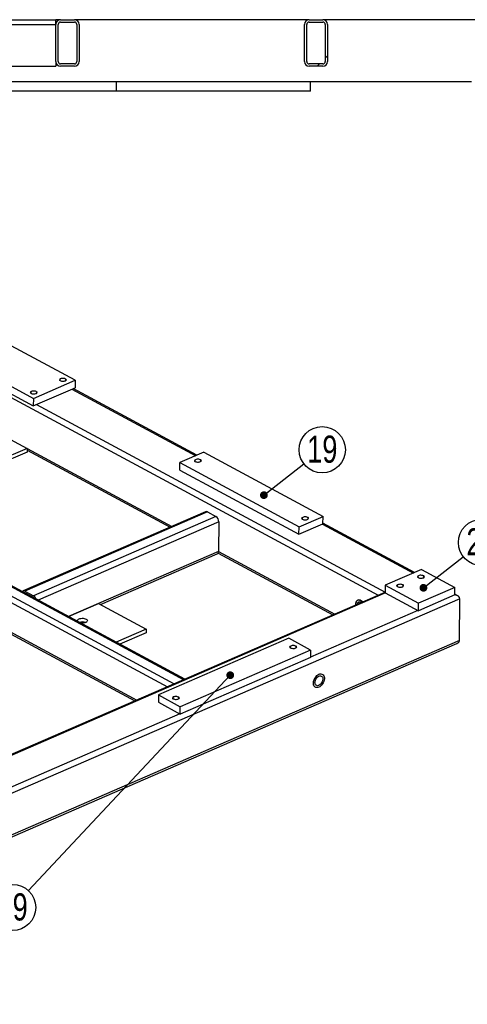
# Model space of a CAD drawing. Header units: millimetres. Extents: x 5 to 3649, y 4 to 418.
# Tile 75 of 105: x 2843 to 2901, y 75 to 202. Entities that reach past the tile are written whole.
import ezdxf

# ---------------------------------------------------------------- set-up
doc = ezdxf.new("R2010")
doc.units = ezdxf.units.MM
doc.layers.add('NOTES', color=6, linetype='Continuous')
doc.layers.add('TRAIT-FINS', color=9, linetype='Continuous')
doc.layers.add('TRAIT-FORT', color=4, linetype='Continuous', lineweight=25)
doc.styles.add('SLDTEXTSTYLE0', font='TXT', dxfattribs={"width": 0.75})
doc.dimstyles.new('SLDDIMSTYLE6', dxfattribs={"dimtxt": 0.18, "dimasz": 1, "dimexe": 0, "dimexo": 0.0625, "dimgap": 0, "dimtad": 0, "dimtih": 1, "dimtoh": 1, "dimdec": 0, "dimrnd": 1e-09, "dimzin": 0, "dimdsep": 46, "dimtxsty": 'Standard', "dimblk1": 'DOT', "dimblk2": 'DOT', "dimsah": 1, "dimcen": 0.09, "dimadec": 0, "dimazin": 0, "dimtfac": 1, "dimtdec": 0, "dimtofl": 0, "dimtmove": 0, "dimatfit": 3, "dimldrblk": 'DOT', "dimfxl": 1, "dimfrac": 2, "dimtolj": 1, "dimtzin": 0, "dimarcsym": 0})
pattern_1 = [(45, (2445.168, 2.409), (-13.4704, 13.4704), []), (45, (2449.659, 2.409), (-13.4704, 13.4704), []), (45, (2454.149, 2.409), (-13.4704, 13.4704), []), (45, (2458.639, 2.409), (-13.4704, 13.4704), [])]

# ---------------------------------------------------------------- blocks, each defined once
blk = doc.blocks.new('SW_NOTE_155')
at = {"layer": 'NOTES', "color": 0}
blk.add_circle((2.35, 1.83), 2.98, dxfattribs=at)
at = {"layer": 'NOTES', "color": 0, "insert": (2.36, 3.65), "char_height": 3.5, "attachment_point": 2, "style": 'SLDTEXTSTYLE0'}
blk.add_mtext('19', dxfattribs=at)
blk = doc.blocks.new('_Dot')
at = {"color": 0, "linetype": 'ByBlock', "lineweight": -2}
blk.add_line((-0.5, 0), (-1, 0), dxfattribs=at)
at = {"color": 0, "linetype": 'ByBlock', "const_width": 0.5}
blk.add_lwpolyline([(-0.25, 0, 1), (0.25, 0, 1)], format="xyb", close=True, dxfattribs=at)
blk = doc.blocks.new('SW_NOTE_157')
at = {"layer": 'NOTES', "color": 0}
blk.add_circle((2.35, 1.84), 2.98, dxfattribs=at)
at = {"layer": 'NOTES', "color": 0, "insert": (2.36, 3.66), "char_height": 3.5, "attachment_point": 2, "style": 'SLDTEXTSTYLE0'}
blk.add_mtext('22', dxfattribs=at)
blk = doc.blocks.new('SW_NOTE_158')
at = {"layer": 'NOTES', "color": 0}
blk.add_circle((-2.04, -2.18), 2.98, dxfattribs=at)
at = {"layer": 'NOTES', "color": 0, "insert": (-2.03, -0.36), "char_height": 3.5, "attachment_point": 2, "style": 'SLDTEXTSTYLE0'}
blk.add_mtext('19', dxfattribs=at)

msp = doc.modelspace()

# ---------------------------------------------------------------- hatches: boundary and pattern name
at = {"layer": 'TRAIT-FINS'}
h = msp.add_hatch(dxfattribs=at)
h.set_pattern_fill('DIN 201 ACIER ET FONTE', color=256, style=0, pattern_type=2)
h.set_pattern_definition(pattern_1)
edge = h.paths.add_edge_path(flags=0)
edge.add_arc((2850.120573, 196.755709), 0.6, 270, 360)
edge.add_line((2850.720573, 196.755709), (2850.720573, 201.555709))
edge.add_arc((2850.120573, 201.555709), 0.6, 0, 90)
edge.add_line((2850.120573, 202.155709), (2848.320573, 202.155709))
edge.add_arc((2848.320573, 201.555709), 0.6, 90, 180)
edge.add_line((2847.720573, 201.555709), (2847.720573, 196.755709))
edge.add_arc((2848.320573, 196.755709), 0.6, 180, 270)
edge.add_line((2848.320573, 196.155709), (2850.120573, 196.155709))
edge = h.paths.add_edge_path(flags=0)
edge.add_line((2850.420573, 201.555709), (2850.420573, 196.755709))
edge.add_arc((2850.120573, 196.755709), 0.3, 270, 360, ccw=False)
edge.add_line((2850.120573, 196.455709), (2848.320573, 196.455709))
edge.add_arc((2848.320573, 196.755709), 0.3, 180, 270, ccw=False)
edge.add_line((2848.020573, 196.755709), (2848.020573, 201.555709))
edge.add_arc((2848.320573, 201.555709), 0.3, 90, 180, ccw=False)
edge.add_line((2848.320573, 201.855709), (2850.120573, 201.855709))
edge.add_arc((2850.120573, 201.555709), 0.3, 0, 90, ccw=False)
h = msp.add_hatch(dxfattribs=at)
h.set_pattern_fill('DIN 201 ACIER ET FONTE', color=256, style=0, pattern_type=2)
h.set_pattern_definition(pattern_1)
edge = h.paths.add_edge_path(flags=0)
edge.add_arc((2882.120573, 196.755709), 0.6, 270, 360)
edge.add_line((2882.720573, 196.755709), (2882.720573, 201.555709))
edge.add_arc((2882.120573, 201.555709), 0.6, 0, 90)
edge.add_line((2882.120573, 202.155709), (2880.320573, 202.155709))
edge.add_arc((2880.320573, 201.555709), 0.6, 90, 180)
edge.add_line((2879.720573, 201.555709), (2879.720573, 196.755709))
edge.add_arc((2880.320573, 196.755709), 0.6, 180, 270)
edge.add_line((2880.320573, 196.155709), (2882.120573, 196.155709))
edge = h.paths.add_edge_path(flags=0)
edge.add_line((2882.420573, 201.555709), (2882.420573, 196.755709))
edge.add_arc((2882.120573, 196.755709), 0.3, 270, 360, ccw=False)
edge.add_line((2882.120573, 196.455709), (2880.320573, 196.455709))
edge.add_arc((2880.320573, 196.755709), 0.3, 180, 270, ccw=False)
edge.add_line((2880.020573, 196.755709), (2880.020573, 201.555709))
edge.add_arc((2880.320573, 201.555709), 0.3, 90, 180, ccw=False)
edge.add_line((2880.320573, 201.855709), (2882.120573, 201.855709))
edge.add_arc((2882.120573, 201.555709), 0.3, 0, 90, ccw=False)

# ---------------------------------------------------------------- linework, layer by layer
at = {"layer": 'TRAIT-FINS', "lineweight": 18, "flags": 128}
for points in [[(2848.938171, 155.579175), (2848.786437, 155.535965), (2848.61112, 155.524498), (2848.438911, 155.546522), (2848.296026, 155.598683), (2848.20422, 155.673039), (2848.177468, 155.758272), (2848.219843, 155.841405), (2848.324894, 155.909782), (2848.476628, 155.952992), (2848.651945, 155.964459), (2848.824155, 155.942435), (2848.967039, 155.890274), (2849.058846, 155.815917), (2849.085598, 155.730685), (2849.043222, 155.647552), (2848.938171, 155.579175)], [(2845.180501, 153.946261), (2845.028767, 153.90305), (2844.85345, 153.891584), (2844.68124, 153.913608), (2844.538356, 153.965768), (2844.446549, 154.040125), (2844.419797, 154.125358), (2844.462172, 154.208491), (2844.567224, 154.276867), (2844.718958, 154.320078), (2844.894275, 154.331545), (2845.066484, 154.309521), (2845.209369, 154.25736), (2845.301175, 154.183003), (2845.327927, 154.097771), (2845.285552, 154.014638), (2845.180501, 153.946261)], [(2866.324193, 145.161375), (2866.172459, 145.118164), (2865.997142, 145.106698), (2865.824933, 145.128721), (2865.682048, 145.180882), (2865.590242, 145.255239), (2865.56349, 145.340472), (2865.605865, 145.423605), (2865.710916, 145.491981), (2865.86265, 145.535192), (2866.037967, 145.546658), (2866.210176, 145.524635), (2866.353061, 145.472474), (2866.444867, 145.398117), (2866.47162, 145.312884), (2866.429244, 145.229752), (2866.324193, 145.161375)], [(2880.122929, 137.72273), (2879.971195, 137.67952), (2879.795878, 137.668053), (2879.623668, 137.690077), (2879.480784, 137.742238), (2879.388977, 137.816594), (2879.362225, 137.901827), (2879.404601, 137.98496), (2879.509652, 138.053337), (2879.661386, 138.096547), (2879.836703, 138.108014), (2880.008912, 138.08599), (2880.151797, 138.033829), (2880.243603, 137.959473), (2880.270355, 137.87424), (2880.22798, 137.791107), (2880.122929, 137.72273)], [(2895.041088, 130.203283), (2894.889354, 130.160072), (2894.714037, 130.148606), (2894.541827, 130.17063), (2894.398943, 130.22279), (2894.307136, 130.297147), (2894.280384, 130.38238), (2894.32276, 130.465513), (2894.427811, 130.533889), (2894.579545, 130.5771), (2894.754862, 130.588567), (2894.927071, 130.566543), (2895.069956, 130.514382), (2895.161762, 130.440025), (2895.188514, 130.354792), (2895.146139, 130.27166), (2895.041088, 130.203283)], [(2892.357038, 129.036916), (2892.205303, 128.993705), (2892.029987, 128.982239), (2891.857777, 129.004262), (2891.714893, 129.056423), (2891.623086, 129.13078), (2891.596334, 129.216013), (2891.638709, 129.299146), (2891.743761, 129.367522), (2891.895495, 129.410733), (2892.070812, 129.422199), (2892.243021, 129.400176), (2892.385905, 129.348015), (2892.477712, 129.273658), (2892.504464, 129.188425), (2892.462089, 129.105292), (2892.357038, 129.036916)], [(2878.58428, 121.141147), (2878.432546, 121.097936), (2878.257229, 121.08647), (2878.085019, 121.108494), (2877.942135, 121.160654), (2877.850328, 121.235011), (2877.823576, 121.320244), (2877.865951, 121.403377), (2877.971003, 121.471753), (2878.122737, 121.514964), (2878.298054, 121.526431), (2878.470263, 121.504407), (2878.613147, 121.452246), (2878.704954, 121.377889), (2878.731706, 121.292657), (2878.689331, 121.209524), (2878.58428, 121.141147)], [(2863.486497, 114.580331), (2863.334763, 114.53712), (2863.159446, 114.525654), (2862.987236, 114.547678), (2862.844352, 114.599838), (2862.752545, 114.674195), (2862.725793, 114.759428), (2862.768169, 114.842561), (2862.87322, 114.910938), (2863.024954, 114.954148), (2863.200271, 114.965615), (2863.37248, 114.943591), (2863.515365, 114.89143), (2863.607171, 114.817073), (2863.633923, 114.731841), (2863.591548, 114.648708), (2863.486497, 114.580331)]]:
    msp.add_lwpolyline(points, dxfattribs=at)
at = {"layer": 'TRAIT-FORT', "lineweight": 25}
for p, q in [((2835.720573, 202.155709), (2847.720573, 202.155709)), ((2848.320573, 202.155709), (2847.720573, 202.155709)), ((2847.720573, 201.555709), (2847.720573, 202.155709)), ((2848.320573, 202.155709), (2850.120573, 202.155709)), ((2848.320573, 201.855709), (2850.120573, 201.855709)), ((2880.320573, 202.155709), (2850.120573, 202.155709)), ((2880.320573, 202.155709), (2882.120573, 202.155709)), ((2880.320573, 201.855709), (2882.120573, 201.855709)), ((2904.720541, 202.155709), (2882.120573, 202.155709)), ((2835.720573, 201.555709), (2847.720573, 201.555709)), ((2847.720573, 196.755709), (2847.720573, 201.555709)), ((2848.020573, 196.755709), (2848.020573, 201.555709)), ((2850.420573, 201.555709), (2850.420573, 196.755709)), ((2850.720573, 201.555709), (2850.720573, 196.755709)), ((2879.720573, 196.755709), (2879.720573, 201.555709)), ((2880.020573, 196.755709), (2880.020573, 201.555709)), ((2882.420573, 201.555709), (2882.420573, 196.755709)), ((2882.720573, 201.555709), (2882.720573, 196.755709)), ((2847.720573, 196.755709), (2847.720573, 196.155709)), ((2812.720541, 196.155709), (2847.720573, 196.155709)), ((2850.120573, 196.455709), (2848.320573, 196.455709)), ((2850.120573, 196.155709), (2848.320573, 196.155709)), ((2882.120573, 196.455709), (2880.320573, 196.455709)), ((2882.120573, 196.155709), (2880.320573, 196.155709)), ((2855.520541, 194.155709), (2812.720541, 194.155709)), ((2855.520541, 192.955709), (2855.520541, 194.155709)), ((2880.520541, 194.155709), (2855.520541, 194.155709)), ((2901.220541, 194.155709), (2880.520541, 194.155709)), ((2880.520541, 192.955709), (2880.520541, 194.155709)), ((2855.520541, 192.955709), (2836.920541, 192.955709)), ((2880.520541, 192.955709), (2855.520541, 192.955709)), ((2850.203344, 155.681131), (2834.871416, 163.946291)), ((2829.503315, 161.613557), (2844.835244, 153.348396)), ((2829.492612, 160.659485), (2844.82454, 152.394324)), ((2837.950484, 155.620081), (2889.222897, 127.980066)), ((2844.835244, 153.348396), (2850.203344, 155.681131)), ((2850.203344, 155.681131), (2850.192641, 154.727059)), ((2844.82454, 152.394324), (2850.192641, 154.727059)), ((2849.790033, 154.552104), (2865.741354, 145.95304)), ((2865.884881, 146.01541), (2849.93356, 154.614474)), ((2844.835244, 153.348396), (2844.82454, 152.394324)), ((2845.227148, 152.56928), (2890.11399, 128.371609)), ((2837.889831, 150.213675), (2844.022603, 146.907611)), ((2837.889831, 150.213675), (2862.67269, 136.853692)), ((2844.017251, 146.430575), (2835.9651, 142.931473)), ((2844.022603, 146.907611), (2835.970452, 143.408509)), ((2844.022603, 146.907611), (2844.017251, 146.430575)), ((2844.020064, 146.681309), (2862.438855, 136.752078)), ((2866.794287, 146.410597), (2863.707629, 145.069275)), ((2866.794287, 146.410597), (2882.126216, 138.145437)), ((2863.696926, 144.115203), (2863.707629, 145.069275)), ((2863.707629, 145.069275), (2879.039558, 136.804114)), ((2812.842105, 143.601454), (2862.976869, 116.574725)), ((2814.049928, 144.126319), (2864.184691, 117.099591)), ((2864.328218, 117.161961), (2814.303407, 144.129416)), ((2863.696926, 144.115203), (2879.028854, 135.850043)), ((2812.434146, 142.949463), (2862.081345, 116.185571)), ((2812.391332, 139.133177), (2858.138019, 114.471979)), ((2812.535109, 138.827999), (2857.904184, 114.370365)), ((2867.009459, 138.738256), (2843.523998, 128.532533)), ((2867.232202, 138.71503), (2843.746741, 128.509307)), ((2867.232202, 138.71503), (2868.336101, 138.119939)), ((2868.336101, 138.119939), (2844.850639, 127.914216)), ((2868.698715, 137.444539), (2845.447089, 127.34043)), ((2868.698715, 137.444539), (2868.655901, 133.628252)), ((2879.028854, 135.850043), (2882.115512, 137.191365)), ((2879.039558, 136.804114), (2882.126216, 138.145437)), ((2882.048411, 137.162206), (2893.76812, 130.844326)), ((2882.115512, 137.191365), (2882.126216, 138.145437)), ((2893.911646, 130.906697), (2882.116342, 137.265328)), ((2879.028854, 135.850043), (2879.039558, 136.804114)), ((2868.655901, 133.628252), (2849.347601, 125.237735)), ((2853.465458, 126.790706), (2868.505326, 133.326355)), ((2868.609322, 133.425692), (2883.402683, 125.450864)), ((2868.655901, 133.628252), (2883.636518, 125.552478)), ((2894.821052, 131.301884), (2890.123965, 129.260741)), ((2894.821052, 131.301884), (2899.113992, 128.987639)), ((2889.776416, 128.220601), (2768.24185, 75.407157)), ((2890.174589, 128.273609), (2768.36512, 75.340704)), ((2844.847964, 127.675698), (2843.744065, 128.270789)), ((2843.746741, 128.509307), (2844.850639, 127.914216)), ((2843.803864, 128.238553), (2843.79124, 128.233067)), ((2890.123965, 129.260741), (2890.113261, 128.306669)), ((2890.113261, 128.306669), (2894.406201, 125.992424)), ((2890.123965, 129.260741), (2894.416905, 126.946496)), ((2899.113992, 128.987639), (2894.416905, 126.946496)), ((2899.103289, 128.033567), (2899.113992, 128.987639)), ((2899.740082, 127.537024), (2766.879593, 69.801844)), ((2849.347601, 125.237735), (2853.222591, 126.921631)), ((2853.222591, 126.921631), (2859.355362, 123.615567)), ((2899.103289, 128.033567), (2894.406201, 125.992424)), ((2894.406201, 125.992424), (2894.416905, 126.946496)), ((2899.461111, 127.915082), (2899.104119, 128.10753)), ((2899.679429, 122.130618), (2899.740082, 127.537024)), ((2894.344873, 126.025485), (2880.516914, 120.016477)), ((2886.338388, 126.8155), (2886.340849, 126.727658)), ((2859.355362, 123.615567), (2855.480373, 121.931671)), ((2859.350011, 123.138531), (2855.967937, 121.668834)), ((2859.355362, 123.615567), (2859.350011, 123.138531)), ((2899.679429, 122.130618), (2766.81894, 64.395438)), ((2877.705869, 122.431335), (2860.930555, 115.141539)), ((2880.526944, 120.910545), (2877.705869, 122.431335)), ((2766.828442, 64.163103), (2899.368777, 121.759158)), ((2880.526944, 120.910545), (2863.75163, 113.62075)), ((2880.526944, 120.910545), (2880.516241, 119.956474)), ((2880.516241, 119.956474), (2863.740927, 112.666678)), ((2860.930555, 115.141539), (2860.919852, 114.187468)), ((2860.930555, 115.141539), (2863.75163, 113.62075)), ((2860.919852, 114.187468), (2863.740927, 112.666678)), ((2863.740927, 112.666678), (2863.75163, 113.62075)), ((2863.679599, 112.699739), (2802.276848, 86.016871))]:
    msp.add_line(p, q, dxfattribs=at)
at = {"layer": 'TRAIT-FORT', "lineweight": 25, "flags": 128}
for points in [[(2848.892175, 155.603971), (2848.964654, 155.646741), (2849.007534, 155.698196), (2849.017004, 155.753763), (2848.992223, 155.808505), (2848.935393, 155.857558), (2848.851564, 155.896564), (2848.748185, 155.922056), (2848.63444, 155.931769), (2848.520437, 155.924841), (2848.416305, 155.901887), (2848.331297, 155.864947), (2848.272967, 155.817302), (2848.246496, 155.763186), (2848.254238, 155.707409), (2848.295504, 155.654925), (2848.366628, 155.610398), (2848.461289, 155.577785), (2848.571078, 155.559984), (2848.686238, 155.558575), (2848.796537, 155.573685), (2848.892175, 155.603971)], [(2845.134505, 153.971057), (2845.206984, 154.013827), (2845.249863, 154.065282), (2845.259333, 154.120849), (2845.234553, 154.175591), (2845.177723, 154.224644), (2845.093894, 154.26365), (2844.990514, 154.289142), (2844.87677, 154.298855), (2844.762766, 154.291927), (2844.658635, 154.268973), (2844.573627, 154.232032), (2844.515296, 154.184388), (2844.488826, 154.130272), (2844.496567, 154.074495), (2844.537834, 154.022011), (2844.608957, 153.977484), (2844.703619, 153.944871), (2844.813407, 153.927069), (2844.928568, 153.925661), (2845.038867, 153.940771), (2845.134505, 153.971057)], [(2866.278197, 145.18617), (2866.350676, 145.228941), (2866.393556, 145.280395), (2866.403026, 145.335963), (2866.378245, 145.390705), (2866.321415, 145.439758), (2866.237586, 145.478763), (2866.134207, 145.504255), (2866.020462, 145.513969), (2865.906459, 145.507041), (2865.802327, 145.484087), (2865.717319, 145.447146), (2865.658988, 145.399501), (2865.632518, 145.345386), (2865.64026, 145.289608), (2865.681526, 145.237125), (2865.75265, 145.192598), (2865.847311, 145.159985), (2865.9571, 145.142183), (2866.07226, 145.140775), (2866.182559, 145.155885), (2866.278197, 145.18617)], [(2880.076933, 137.747526), (2880.149412, 137.790296), (2880.192291, 137.841751), (2880.201761, 137.897318), (2880.176981, 137.95206), (2880.120151, 138.001113), (2880.036322, 138.040119), (2879.932942, 138.065611), (2879.819198, 138.075324), (2879.705194, 138.068396), (2879.601063, 138.045442), (2879.516055, 138.008502), (2879.457724, 137.960857), (2879.431254, 137.906741), (2879.438995, 137.850964), (2879.480262, 137.79848), (2879.551385, 137.753953), (2879.646047, 137.72134), (2879.755835, 137.703539), (2879.870996, 137.70213), (2879.981295, 137.71724), (2880.076933, 137.747526)], [(2894.995092, 130.228078), (2895.067571, 130.270849), (2895.11045, 130.322304), (2895.11992, 130.377871), (2895.09514, 130.432613), (2895.03831, 130.481666), (2894.954481, 130.520672), (2894.851101, 130.546164), (2894.737357, 130.555877), (2894.623353, 130.548949), (2894.519222, 130.525995), (2894.434214, 130.489054), (2894.375883, 130.44141), (2894.349413, 130.387294), (2894.357155, 130.331517), (2894.398421, 130.279033), (2894.469544, 130.234506), (2894.564206, 130.201893), (2894.673995, 130.184091), (2894.789155, 130.182683), (2894.899454, 130.197793), (2894.995092, 130.228078)], [(2843.744065, 128.270789), (2843.70812, 128.285556), (2843.685801, 128.289908)], [(2892.311042, 129.061711), (2892.383521, 129.104482), (2892.4264, 129.155936), (2892.43587, 129.211503), (2892.411089, 129.266246), (2892.35426, 129.315299), (2892.270431, 129.354304), (2892.167051, 129.379796), (2892.053306, 129.38951), (2891.939303, 129.382582), (2891.835171, 129.359628), (2891.750164, 129.322687), (2891.691833, 129.275042), (2891.665363, 129.220927), (2891.673104, 129.165149), (2891.71437, 129.112665), (2891.785494, 129.068139), (2891.880156, 129.035526), (2891.989944, 129.017724), (2892.105104, 129.016316), (2892.215404, 129.031426), (2892.311042, 129.061711)], [(2844.905953, 127.632147), (2844.883805, 127.651765), (2844.847964, 127.675698)], [(2886.340849, 126.727658), (2886.338388, 126.8155), (2886.351074, 126.962986), (2886.385255, 127.093628), (2886.43977, 127.202977), (2886.512761, 127.28731), (2886.601742, 127.343755), (2886.703684, 127.370389), (2886.815115, 127.366306), (2886.93224, 127.331645), (2887.05107, 127.267585), (2887.16756, 127.176309), (2887.230461, 127.114243)], [(2887.230461, 127.114243), (2887.16756, 127.176309), (2887.05107, 127.267585), (2886.93224, 127.331645), (2886.815115, 127.366306), (2886.703684, 127.370389), (2886.601742, 127.343755), (2886.512761, 127.28731), (2886.43977, 127.202977), (2886.385255, 127.093628), (2886.351074, 126.962986), (2886.338388, 126.8155)], [(2850.57071, 124.57838), (2850.533884, 124.624531), (2850.508447, 124.692728), (2850.514846, 124.761692), (2850.552761, 124.827964), (2850.620289, 124.888223), (2850.714046, 124.939445), (2850.82933, 124.979062), (2850.960359, 125.005088), (2851.100563, 125.016218), (2851.242913, 125.011894), (2851.38027, 124.992332), (2851.505746, 124.958514), (2851.613049, 124.912134)], [(2851.613049, 124.912134), (2851.696799, 124.85552), (2851.752797, 124.791509), (2851.778234, 124.723312), (2851.771834, 124.654348), (2851.73392, 124.588076), (2851.666391, 124.527818), (2851.572634, 124.476596), (2851.457351, 124.436978), (2851.326322, 124.410952), (2851.186117, 124.399822), (2851.043768, 124.404146), (2850.906411, 124.423708), (2850.815564, 124.446384)], [(2878.538284, 121.165943), (2878.610763, 121.208713), (2878.653642, 121.260168), (2878.663112, 121.315735), (2878.638332, 121.370477), (2878.581502, 121.41953), (2878.497673, 121.458536), (2878.394293, 121.484028), (2878.280548, 121.493741), (2878.166545, 121.486813), (2878.062413, 121.463859), (2877.977406, 121.426918), (2877.919075, 121.379274), (2877.892605, 121.325158), (2877.900346, 121.269381), (2877.941612, 121.216897), (2878.012736, 121.17237), (2878.107398, 121.139757), (2878.217186, 121.121955), (2878.332347, 121.120547), (2878.442646, 121.135657), (2878.538284, 121.165943)], [(2881.601782, 117.795655), (2881.731085, 117.837699), (2881.855667, 117.849883), (2881.971284, 117.831792), (2882.073999, 117.784042), (2882.160314, 117.708259), (2882.22729, 117.607023), (2882.272646, 117.483783), (2882.294838, 117.342734), (2882.29311, 117.18868), (2882.26752, 117.026868), (2882.218941, 116.862807), (2882.149026, 116.702085), (2882.060156, 116.550174), (2881.955358, 116.412248), (2881.838201, 116.293004), (2881.712673, 116.196502), (2881.583051, 116.126029), (2881.453747, 116.083985), (2881.329166, 116.0718), (2881.213549, 116.089891), (2881.110834, 116.137642), (2881.024519, 116.213425), (2880.957543, 116.314661), (2880.912186, 116.437901), (2880.889994, 116.57895), (2880.891723, 116.733003), (2880.917312, 116.894816), (2880.965892, 117.058877), (2881.035807, 117.219599), (2881.124676, 117.37151), (2881.229474, 117.509435), (2881.346632, 117.62868), (2881.472159, 117.725181), (2881.601782, 117.795655)], [(2881.601782, 117.795655), (2881.731085, 117.837699), (2881.855667, 117.849883), (2881.971284, 117.831792), (2882.073999, 117.784042), (2882.160314, 117.708259), (2882.22729, 117.607023), (2882.272646, 117.483783), (2882.294838, 117.342734), (2882.29311, 117.18868), (2882.26752, 117.026868), (2882.218941, 116.862807), (2882.149026, 116.702085), (2882.060156, 116.550174), (2881.955358, 116.412248), (2881.838201, 116.293004), (2881.712673, 116.196502), (2881.583051, 116.126029), (2881.453747, 116.083985), (2881.329166, 116.0718), (2881.213549, 116.089891), (2881.110834, 116.137642), (2881.024519, 116.213425), (2880.957543, 116.314661), (2880.912186, 116.437901), (2880.889994, 116.57895), (2880.891723, 116.733003), (2880.917312, 116.894816), (2880.965892, 117.058877), (2881.035807, 117.219599), (2881.124676, 117.37151), (2881.229474, 117.509435), (2881.346632, 117.62868), (2881.472159, 117.725181), (2881.601782, 117.795655)], [(2881.599106, 117.557137), (2881.707135, 117.590208), (2881.809801, 117.593852), (2881.902301, 117.567896), (2881.980312, 117.513555), (2882.040185, 117.43337), (2882.079122, 117.33109), (2882.0953, 117.211498), (2882.087964, 117.080185), (2882.057456, 116.943292), (2882.005204, 116.80722), (2881.933651, 116.67833), (2881.846141, 116.562651), (2881.746768, 116.465591), (2881.640178, 116.391688), (2881.531354, 116.344398), (2881.425385, 116.325932), (2881.327227, 116.337154), (2881.241468, 116.377539), (2881.17212, 116.445199), (2881.122424, 116.536969), (2881.094704, 116.648559), (2881.090257, 116.774752), (2881.10929, 116.909645), (2881.150914, 117.046933), (2881.213182, 117.180195), (2881.293182, 117.3032), (2881.387174, 117.410197), (2881.490764, 117.496183), (2881.599106, 117.557137)], [(2863.440501, 114.605127), (2863.51298, 114.647897), (2863.555859, 114.699352), (2863.565329, 114.754919), (2863.540549, 114.809661), (2863.483719, 114.858714), (2863.39989, 114.89772), (2863.29651, 114.923212), (2863.182766, 114.932925), (2863.068762, 114.925997), (2862.964631, 114.903043), (2862.879623, 114.866102), (2862.821292, 114.818458), (2862.794822, 114.764342), (2862.802564, 114.708565), (2862.84383, 114.656081), (2862.914953, 114.611554), (2863.009615, 114.578941), (2863.119404, 114.56114), (2863.234564, 114.559731), (2863.344863, 114.574841), (2863.440501, 114.605127)]]:
    msp.add_lwpolyline(points, dxfattribs=at)
at = {"layer": 'TRAIT-FORT', "lineweight": 25}
for centre, radius, start, end in [((2848.320573, 201.555709), 0.6, 90, 180), ((2848.320573, 201.555709), 0.3, 90, 180), ((2850.120573, 201.555709), 0.6, 360, 90), ((2850.120573, 201.555709), 0.3, 0, 90), ((2880.320573, 201.555709), 0.6, 90, 180), ((2880.320573, 201.555709), 0.3, 90, 180), ((2882.120573, 201.555709), 0.6, 360, 90), ((2882.120573, 201.555709), 0.3, 0, 90), ((2848.320573, 196.755709), 0.6, 180, 270), ((2848.320573, 196.755709), 0.3, 180, 270), ((2850.120573, 196.755709), 0.6, 270, 0), ((2850.120573, 196.755709), 0.3, 270, 0), ((2880.320573, 196.755709), 0.6, 180, 270), ((2880.320573, 196.755709), 0.3, 180, 270), ((2882.120573, 196.755709), 0.6, 270, 0), ((2882.120573, 196.755709), 0.3, 270, 0), ((2867.097844, 138.506194), 0.248323, 57.24410137, 110.85022298), ((2867.894849, 137.447994), 0.803874, 359.75375691, 56.70795309), ((2868.352081, 133.591287), 0.306061, 300.04646555, 6.93699333), ((2843.618058, 128.322345), 0.226967, 55.4610553, 150.76465819), ((2844.444066, 127.273396), 0.758915, 16.49365126, 57.60657006), ((2886.836195, 126.804649), 0.306704, 47.90971956, 179.06546727), ((2851.127854, 123.375603), 1.16623, 69.08266532, 108.73942979)]:
    msp.add_arc(centre, radius, start, end, dxfattribs=at)
for centre, start_param, end_param in [((2890.236338, 127.825732), 1.7429576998, 2.236495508), ((2890.236338, 127.825732), 1.7429576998, 2.236495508), ((2898.969508, 127.560433), 0.0191946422, 1.4380127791), ((2898.969508, 127.560433), 0.0191946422, 1.4380127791), ((2898.908855, 122.154027), 5.3780881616, 6.3023799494), ((2898.908855, 122.154027), 5.3780881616, 6.3023799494)]:
    msp.add_ellipse(centre, major_axis=(0.770329, -0.03256), ratio=0.6185649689, start_param=start_param, end_param=end_param, dxfattribs=at)

# ---------------------------------------------------------------- block references
at = {"layer": 'NOTES'}
for name, p in [('SW_NOTE_155', (2879.671311, 144.906144)), ('SW_NOTE_157', (2900.177982, 132.951943)), ('SW_NOTE_158', (2844.188208, 89.923143))]:
    msp.add_blockref(name, p, dxfattribs=at)

# ---------------------------------------------------------------- leaders
for points in [[(2874.50817, 140.881647), (2879.671311, 144.906144)], [(2895.052268, 128.940769), (2900.177982, 132.951943)], [(2870.176799, 117.675801), (2844.188208, 89.923143)]]:
    msp.add_leader(points, dimstyle='SLDDIMSTYLE6', dxfattribs=at)

doc.saveas('drawing.dxf')
